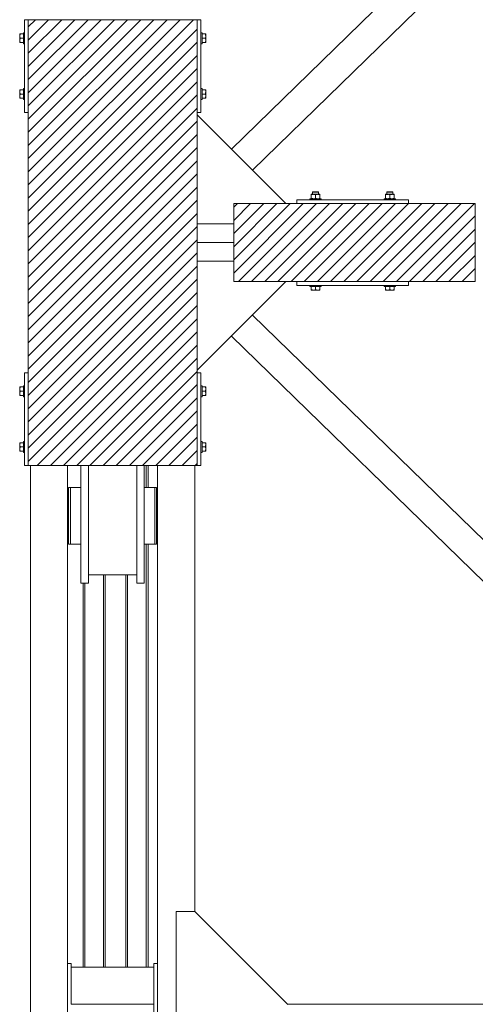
# Model space of a CAD drawing. Header units: millimetres. Extents: x 53056 to 116131, y -669674 to -625124.
# Tile 73 of 168: x 57540 to 58766, y -647171 to -644521. Entities that reach past the tile are written whole.
import ezdxf

# ---------------------------------------------------------------- set-up
doc = ezdxf.new("R2010")
doc.units = ezdxf.units.MM
doc.header["$MEASUREMENT"] = 0
doc.linetypes.add('DGN Style 1', pattern=[536.199087, 0.892178, -535.306909])
for name, color, linetype, lineweight in [('Side Cradle Blocks', 7, 'Continuous', 0), ('Side Cradle Stbd', 7, 'Continuous', 0), ('Side Slip Rails', 7, 'Continuous', 0)]:
    doc.layers.add(name, color=color, linetype=linetype, lineweight=lineweight)

# ---------------------------------------------------------------- blocks, each defined once
blk = doc.blocks.new('*U55')
at = {"linetype": 'Continuous', "lineweight": 0}
h = blk.add_hatch(dxfattribs=at)
h.set_pattern_fill('HATCH', color=30, style=0, pattern_type=2)
h.set_pattern_definition([(45, (-26855.726, 2515.64), (-17.71896, 17.71896), [])])
h.paths.add_polyline_path([(-26576.3, 1935.1), (-26576.3, 2228.5), (-26576.3, 2278.8), (-26576.3, 2329.1), (-26576.3, 2622.5), (-26576.3, 2628.8), (-26576.3, 2878.8), (-26582.9, 2878.8), (-26682.9, 2878.8), (-26708.8, 2878.8), (-26713.4, 2878.8), (-26719.4, 2878.8), (-26739.4, 2878.8), (-26869.4, 2878.8), (-26889.4, 2878.8), (-26925.3, 2878.8), (-27025.3, 2878.8), (-27031.3, 2878.8), (-27031.3, 2628.8), (-27031.3, 1928.8), (-27031.3, 1678.8), (-27025.3, 1678.8), (-26925.3, 1678.8), (-26889.4, 1678.8), (-26869.4, 1678.8), (-26739.4, 1678.8), (-26719.4, 1678.8), (-26713.4, 1678.8), (-26708.8, 1678.8), (-26682.9, 1678.8), (-26582.9, 1678.8), (-26576.3, 1678.8), (-26576.3, 1928.8)])
h = blk.add_hatch(dxfattribs=at)
h.set_pattern_fill('HATCH', color=30, style=0, pattern_type=2)
h.set_pattern_definition([(45, (-26212.798, 2263.445), (-17.719, 17.719), [])])
h.paths.add_polyline_path([(-26307.8, 2383.8), (-26337.6, 2383.8), (-26477.8, 2383.8), (-26477.8, 2329.1), (-26477.8, 2278.8), (-26477.8, 2228.5), (-26477.8, 2173.8), (-26337.6, 2173.8), (-26307.8, 2173.8), (-26007.8, 2173.8), (-25827.8, 2173.8), (-25827.8, 2178.8), (-25827.8, 2278.8), (-25827.8, 2378.8), (-25827.8, 2383.8), (-26007.8, 2383.8)])
at = {"color": 30, "linetype": 'Continuous', "lineweight": 0, "flags": 128}
for points in [[(-26576.3, 1935.1), (-26576.3, 2228.5), (-26576.3, 2278.8), (-26576.3, 2329.1), (-26576.3, 2622.5), (-26576.3, 2628.8), (-26576.3, 2878.8), (-26582.9, 2878.8), (-26682.9, 2878.8), (-26708.8, 2878.8), (-26713.4, 2878.8), (-26719.4, 2878.8), (-26739.4, 2878.8), (-26869.4, 2878.8), (-26889.4, 2878.8), (-26925.3, 2878.8), (-27025.3, 2878.8), (-27031.3, 2878.8), (-27031.3, 2628.8), (-27031.3, 1928.8), (-27031.3, 1678.8), (-27025.3, 1678.8), (-26925.3, 1678.8), (-26889.4, 1678.8), (-26869.4, 1678.8), (-26739.4, 1678.8), (-26719.4, 1678.8), (-26713.4, 1678.8), (-26708.8, 1678.8), (-26682.9, 1678.8), (-26582.9, 1678.8), (-26576.3, 1678.8), (-26576.3, 1928.8), (-26576.3, 1935.1)], [(-26307.8, 2383.8), (-26337.6, 2383.8), (-26477.8, 2383.8), (-26477.8, 2329.1), (-26477.8, 2278.8), (-26477.8, 2228.5), (-26477.8, 2173.8), (-26337.6, 2173.8), (-26307.8, 2173.8), (-26007.8, 2173.8), (-25827.8, 2173.8), (-25827.8, 2178.8), (-25827.8, 2278.8), (-25827.8, 2378.8), (-25827.8, 2383.8), (-26007.8, 2383.8), (-26307.8, 2383.8)]]:
    blk.add_lwpolyline(points, close=True, dxfattribs=at)
at = {"layer": 'Side Cradle Blocks', "color": 7, "linetype": 'Continuous', "lineweight": 0}
for p, q in [((-27031.3, 2878.8), (-27041.3, 2878.8)), ((-27041.3, 2878.8), (-27041.3, 2628.8)), ((-27031.3, 2878.8), (-26576.3, 2878.8)), ((-27031.3, 1678.8), (-27031.3, 2878.8)), ((-26576.3, 2878.8), (-26566.3, 2878.8)), ((-26576.3, 2878.8), (-26576.3, 1678.8)), ((-26566.3, 2878.8), (-26566.3, 2628.8)), ((-27054.3, 2839.8), (-27054.3, 2839.7)), ((-27054.3, 2839.7), (-27054.3, 2839.5)), ((-27054.3, 2834.6), (-27054.3, 2837.7)), ((-27054.3, 2837.5), (-27054.3, 2837.7)), ((-27053.5, 2840.4), (-27052.5, 2840.4)), ((-27053.5, 2838.3), (-27052.5, 2840.4)), ((-27052.5, 2840.4), (-27044.3, 2840.4)), ((-26555.1, 2840.4), (-26563.3, 2840.4)), ((-26554.1, 2840.4), (-26555.1, 2840.4)), ((-26554.1, 2838.3), (-26555.1, 2840.4)), ((-26553.3, 2839.8), (-26553.3, 2839.7)), ((-26553.3, 2839.5), (-26553.3, 2839.7)), ((-26553.3, 2834.6), (-26553.3, 2837.7)), ((-26553.3, 2837.7), (-26553.3, 2837.5)), ((-27054.3, 2834.6), (-27054.3, 2831.9)), ((-27054.3, 2823), (-27054.3, 2826.8)), ((-27054.3, 2825.7), (-27054.3, 2823)), ((-27054.3, 2817.2), (-27054.3, 2817.9)), ((-27054.3, 2817.8), (-27054.3, 2817.9)), ((-27054.1, 2817.2), (-27054.3, 2817.2)), ((-27052.5, 2828.8), (-27053.6, 2831)), ((-27052.5, 2817.2), (-27053.6, 2819.4)), ((-27053.5, 2826.7), (-27052.5, 2828.8)), ((-27052.5, 2828.8), (-27044.3, 2828.8)), ((-27044.3, 2817.2), (-27052.5, 2817.2)), ((-27044.3, 2823.1), (-27044.3, 2828.8)), ((-26563.3, 2823.1), (-26563.3, 2828.8)), ((-26555.1, 2828.8), (-26563.3, 2828.8)), ((-26563.3, 2817.2), (-26555.1, 2817.2)), ((-26555.1, 2828.8), (-26554.1, 2831)), ((-26554.1, 2826.7), (-26555.1, 2828.8)), ((-26555.1, 2817.2), (-26554.1, 2819.4)), ((-26553.6, 2817.2), (-26553.3, 2817.2)), ((-26553.3, 2831.9), (-26553.3, 2834.6)), ((-26553.3, 2823), (-26553.3, 2826.8)), ((-26553.3, 2823), (-26553.3, 2825.7)), ((-26553.3, 2817.2), (-26553.3, 2817.9)), ((-26553.3, 2817.9), (-26553.3, 2817.8)), ((-27054.3, 2690.4), (-27054.3, 2689.7)), ((-27054.1, 2690.4), (-27054.3, 2690.4)), ((-27054.3, 2689.7), (-27054.3, 2689.8)), ((-27054.3, 2684.6), (-27054.3, 2680.9)), ((-27054.3, 2684.6), (-27054.3, 2681.9)), ((-27052.5, 2690.4), (-27053.6, 2688.2)), ((-27052.5, 2678.8), (-27053.6, 2676.7)), ((-27053.5, 2681), (-27052.5, 2678.8)), ((-27044.3, 2690.4), (-27052.5, 2690.4)), ((-27052.5, 2678.8), (-27044.3, 2678.8)), ((-27044.3, 2684.6), (-27044.3, 2678.8)), ((-26563.3, 2690.4), (-26555.1, 2690.4)), ((-26563.3, 2684.6), (-26563.3, 2678.8)), ((-26555.1, 2678.8), (-26563.3, 2678.8)), ((-26555.1, 2690.4), (-26554.1, 2688.2)), ((-26554.1, 2681), (-26555.1, 2678.8)), ((-26555.1, 2678.8), (-26554.1, 2676.7)), ((-26553.6, 2690.4), (-26553.3, 2690.4)), ((-26553.3, 2690.4), (-26553.3, 2689.7)), ((-26553.3, 2689.8), (-26553.3, 2689.7)), ((-26553.3, 2684.6), (-26553.3, 2680.9)), ((-26553.3, 2681.9), (-26553.3, 2684.6)), ((-27054.3, 2675.7), (-27054.3, 2673)), ((-27054.3, 2673), (-27054.3, 2670)), ((-27054.3, 2670), (-27054.3, 2670.1)), ((-27054.3, 2668.1), (-27054.3, 2667.9)), ((-27054.3, 2667.8), (-27054.3, 2667.9)), ((-27053.5, 2669.4), (-27052.5, 2667.2)), ((-27053.5, 2667.2), (-27052.5, 2667.2)), ((-27052.5, 2667.2), (-27044.3, 2667.2)), ((-26555.1, 2667.2), (-26563.3, 2667.2)), ((-26554.1, 2669.4), (-26555.1, 2667.2)), ((-26554.1, 2667.2), (-26555.1, 2667.2)), ((-26553.3, 2673), (-26553.3, 2675.7)), ((-26553.3, 2673), (-26553.3, 2670)), ((-26553.3, 2670.1), (-26553.3, 2670)), ((-26553.3, 2667.9), (-26553.3, 2668.1)), ((-26553.3, 2667.8), (-26553.3, 2667.9)), ((-27041.3, 2628.8), (-27031.3, 2628.8)), ((-26566.3, 2628.8), (-26576.3, 2628.8)), ((-26252.8, 2415.8), (-26255.1, 2415.8)), ((-26252.1, 2414.8), (-26254.7, 2414.8)), ((-26063.4, 2414.8), (-26060.8, 2414.8)), ((-26062.7, 2415.8), (-26060.4, 2415.8)), ((-26307.8, 2383.8), (-26307.8, 2393.8)), ((-26307.8, 2393.8), (-26007.8, 2393.8)), ((-26269.3, 2408.8), (-26269.3, 2408.6)), ((-26269.3, 2407), (-26267.2, 2408)), ((-26269.3, 2407), (-26269.3, 2398.6)), ((-26269.3, 2397.6), (-26269.3, 2398.6)), ((-26268.6, 2408.8), (-26268.8, 2408.8)), ((-26268.7, 2396.8), (-26268.8, 2396.8)), ((-26263.5, 2408.8), (-26266.6, 2408.8)), ((-26265.8, 2408.8), (-26265.8, 2408.8)), ((-26265.8, 2396.8), (-26265.8, 2396.8)), ((-26265.5, 2397), (-26263.5, 2396.8)), ((-26263.5, 2408.8), (-26259.8, 2408.8)), ((-26260.1, 2408.1), (-26262.1, 2408.6)), ((-26259.9, 2397.6), (-26257.8, 2398.6)), ((-26257.8, 2407), (-26255.6, 2408)), ((-26257.8, 2398.6), (-26257.8, 2407)), ((-26253.9, 2397), (-26252, 2396.8)), ((-26252, 2408.8), (-26248.9, 2408.8)), ((-26248.5, 2408.1), (-26250.5, 2408.6)), ((-26249.7, 2408.8), (-26249.8, 2408.8)), ((-26249.8, 2396.8), (-26249.7, 2396.8)), ((-26248.3, 2397.6), (-26246.2, 2398.6)), ((-26246.8, 2408.8), (-26246.9, 2408.8)), ((-26246.8, 2396.8), (-26246.9, 2396.8)), ((-26246.2, 2408), (-26246.2, 2408)), ((-26246.2, 2408), (-26246.2, 2407)), ((-26246.2, 2398.6), (-26246.2, 2407)), ((-26246.2, 2397.1), (-26246.2, 2396.8)), ((-26069.3, 2408), (-26069.3, 2408)), ((-26069.3, 2407), (-26069.3, 2408)), ((-26069.3, 2398.6), (-26069.3, 2407)), ((-26067.2, 2397.6), (-26069.3, 2398.6)), ((-26069.3, 2397.1), (-26069.3, 2396.8)), ((-26068.8, 2408.8), (-26068.6, 2408.8)), ((-26068.8, 2396.8), (-26068.7, 2396.8)), ((-26067, 2408.1), (-26065, 2408.6)), ((-26063.5, 2408.8), (-26066.6, 2408.8)), ((-26065.8, 2408.8), (-26065.8, 2408.8)), ((-26065.8, 2396.8), (-26065.8, 2396.8)), ((-26061.6, 2397), (-26063.5, 2396.8)), ((-26057.8, 2407), (-26059.9, 2408)), ((-26057.8, 2398.6), (-26057.8, 2407)), ((-26055.6, 2397.6), (-26057.8, 2398.6)), ((-26052, 2408.8), (-26055.7, 2408.8)), ((-26055.5, 2408.1), (-26053.4, 2408.6)), ((-26052, 2408.8), (-26048.9, 2408.8)), ((-26050, 2397), (-26052, 2396.8)), ((-26049.8, 2408.8), (-26049.7, 2408.8)), ((-26049.8, 2396.8), (-26049.7, 2396.8)), ((-26046.2, 2407), (-26048.3, 2408)), ((-26046.8, 2408.8), (-26046.9, 2408.8)), ((-26046.8, 2396.8), (-26046.9, 2396.8)), ((-26046.2, 2408.8), (-26046.2, 2408.6)), ((-26046.2, 2407), (-26046.2, 2398.6)), ((-26046.2, 2397.6), (-26046.2, 2398.6)), ((-26007.8, 2393.8), (-26007.8, 2383.8)), ((-26477.8, 2173.8), (-26477.8, 2383.8)), ((-26477.8, 2383.8), (-25827.8, 2383.8)), ((-25827.8, 2383.8), (-25827.8, 2173.8)), ((-25827.8, 2173.8), (-26477.8, 2173.8)), ((-26307.8, 2173.8), (-26307.8, 2163.8)), ((-26007.8, 2163.8), (-26007.8, 2173.8)), ((-26307.8, 2163.8), (-26007.8, 2163.8)), ((-26269.3, 2152.6), (-26269.3, 2160.8)), ((-26269.3, 2151.6), (-26269.3, 2152.6)), ((-26267.2, 2151.6), (-26269.3, 2152.6)), ((-26268.8, 2150.8), (-26268.6, 2150.8)), ((-26268.6, 2150.8), (-26268.4, 2150.8)), ((-26263.5, 2150.8), (-26266.6, 2150.8)), ((-26266.5, 2150.8), (-26266.6, 2150.8)), ((-26263.5, 2150.8), (-26260.8, 2150.8)), ((-26257.8, 2152.6), (-26259.9, 2151.6)), ((-26252, 2160.8), (-26257.8, 2160.8)), ((-26257.8, 2152.6), (-26257.8, 2160.8)), ((-26255.6, 2151.6), (-26257.8, 2152.6)), ((-26252, 2150.8), (-26255.7, 2150.8)), ((-26254.7, 2150.8), (-26252, 2150.8)), ((-26246.2, 2152.6), (-26248.3, 2151.6)), ((-26246.2, 2150.8), (-26246.9, 2150.8)), ((-26246.8, 2150.8), (-26246.9, 2150.8)), ((-26246.2, 2160.8), (-26246.2, 2152.6)), ((-26246.2, 2151.1), (-26246.2, 2150.8)), ((-26069.3, 2160.8), (-26069.3, 2152.6)), ((-26069.3, 2152.6), (-26067.2, 2151.6)), ((-26069.3, 2151.1), (-26069.3, 2150.8)), ((-26069.3, 2150.8), (-26068.6, 2150.8)), ((-26068.6, 2150.8), (-26068.8, 2150.8)), ((-26063.5, 2160.8), (-26057.8, 2160.8)), ((-26063.5, 2150.8), (-26059.8, 2150.8)), ((-26063.5, 2150.8), (-26060.8, 2150.8)), ((-26059.9, 2151.6), (-26057.8, 2152.6)), ((-26057.8, 2152.6), (-26057.8, 2160.8)), ((-26057.8, 2152.6), (-26055.6, 2151.6)), ((-26054.7, 2150.8), (-26052, 2150.8)), ((-26052, 2150.8), (-26048.9, 2150.8)), ((-26048.9, 2150.8), (-26049, 2150.8)), ((-26048.3, 2151.6), (-26046.2, 2152.6)), ((-26047.1, 2150.8), (-26046.9, 2150.8)), ((-26046.8, 2150.8), (-26046.9, 2150.8)), ((-26046.2, 2152.6), (-26046.2, 2160.8)), ((-26046.2, 2151.6), (-26046.2, 2152.6)), ((-27041.3, 1678.8), (-27041.3, 1928.8)), ((-27041.3, 1928.8), (-27031.3, 1928.8)), ((-26566.3, 1928.8), (-26576.3, 1928.8)), ((-26566.3, 1678.8), (-26566.3, 1928.8)), ((-27054.3, 1889.8), (-27054.3, 1889.7)), ((-27054.3, 1889.7), (-27054.3, 1889.5)), ((-27054.3, 1884.6), (-27054.3, 1887.7)), ((-27054.3, 1887.5), (-27054.3, 1887.7)), ((-27054.3, 1884.6), (-27054.3, 1881.9)), ((-27053.5, 1890.4), (-27052.5, 1890.4)), ((-27053.5, 1888.3), (-27052.5, 1890.4)), ((-27052.5, 1890.4), (-27044.3, 1890.4)), ((-26555.1, 1890.4), (-26563.3, 1890.4)), ((-26554.1, 1890.4), (-26555.1, 1890.4)), ((-26554.1, 1888.3), (-26555.1, 1890.4)), ((-26553.3, 1889.8), (-26553.3, 1889.7)), ((-26553.3, 1889.5), (-26553.3, 1889.7)), ((-26553.3, 1884.6), (-26553.3, 1887.7)), ((-26553.3, 1887.7), (-26553.3, 1887.5)), ((-26553.3, 1881.9), (-26553.3, 1884.6)), ((-27054.3, 1873), (-27054.3, 1876.8)), ((-27054.3, 1875.7), (-27054.3, 1873)), ((-27054.3, 1867.2), (-27054.3, 1867.9)), ((-27054.3, 1867.8), (-27054.3, 1867.9)), ((-27054.1, 1867.2), (-27054.3, 1867.2)), ((-27052.5, 1878.8), (-27053.6, 1881)), ((-27052.5, 1867.2), (-27053.6, 1869.4)), ((-27053.5, 1876.7), (-27052.5, 1878.8)), ((-27052.5, 1878.8), (-27044.3, 1878.8)), ((-27044.3, 1867.2), (-27052.5, 1867.2)), ((-27044.3, 1873.1), (-27044.3, 1878.8)), ((-26563.3, 1873.1), (-26563.3, 1878.8)), ((-26555.1, 1878.8), (-26563.3, 1878.8)), ((-26563.3, 1867.2), (-26555.1, 1867.2)), ((-26555.1, 1878.8), (-26554.1, 1881)), ((-26554.1, 1876.7), (-26555.1, 1878.8)), ((-26555.1, 1867.2), (-26554.1, 1869.4)), ((-26553.6, 1867.2), (-26553.3, 1867.2)), ((-26553.3, 1873), (-26553.3, 1876.8)), ((-26553.3, 1873), (-26553.3, 1875.7)), ((-26553.3, 1867.2), (-26553.3, 1867.9)), ((-26553.3, 1867.9), (-26553.3, 1867.8)), ((-27054.3, 1740.4), (-27054.3, 1739.7)), ((-27054.1, 1740.4), (-27054.3, 1740.4)), ((-27054.3, 1739.7), (-27054.3, 1739.8)), ((-27054.3, 1734.6), (-27054.3, 1730.9)), ((-27054.3, 1734.6), (-27054.3, 1731.9)), ((-27054.3, 1725.7), (-27054.3, 1723)), ((-27054.3, 1723), (-27054.3, 1720)), ((-27052.5, 1740.4), (-27053.6, 1738.2)), ((-27052.5, 1728.8), (-27053.6, 1726.7)), ((-27053.5, 1731), (-27052.5, 1728.8)), ((-27044.3, 1740.4), (-27052.5, 1740.4)), ((-27052.5, 1728.8), (-27044.3, 1728.8)), ((-27044.3, 1734.6), (-27044.3, 1728.8)), ((-26563.3, 1740.4), (-26555.1, 1740.4)), ((-26563.3, 1734.6), (-26563.3, 1728.8)), ((-26555.1, 1728.8), (-26563.3, 1728.8)), ((-26555.1, 1740.4), (-26554.1, 1738.2)), ((-26554.1, 1731), (-26555.1, 1728.8)), ((-26555.1, 1728.8), (-26554.1, 1726.7)), ((-26553.6, 1740.4), (-26553.3, 1740.4)), ((-26553.3, 1740.4), (-26553.3, 1739.7)), ((-26553.3, 1739.8), (-26553.3, 1739.7)), ((-26553.3, 1734.6), (-26553.3, 1730.9)), ((-26553.3, 1731.9), (-26553.3, 1734.6)), ((-26553.3, 1723), (-26553.3, 1725.7)), ((-26553.3, 1723), (-26553.3, 1720)), ((-27054.3, 1720), (-27054.3, 1720.1)), ((-27054.3, 1718.1), (-27054.3, 1717.9)), ((-27054.3, 1717.8), (-27054.3, 1717.9)), ((-27053.5, 1719.4), (-27052.5, 1717.2)), ((-27053.5, 1717.2), (-27052.5, 1717.2)), ((-27052.5, 1717.2), (-27044.3, 1717.2)), ((-26555.1, 1717.2), (-26563.3, 1717.2)), ((-26554.1, 1719.4), (-26555.1, 1717.2)), ((-26554.1, 1717.2), (-26555.1, 1717.2)), ((-26553.3, 1720.1), (-26553.3, 1720)), ((-26553.3, 1717.9), (-26553.3, 1718.1)), ((-26553.3, 1717.8), (-26553.3, 1717.9)), ((-27031.3, 1678.8), (-27041.3, 1678.8)), ((-26576.3, 1678.8), (-27031.3, 1678.8)), ((-26576.3, 1678.8), (-26566.3, 1678.8))]:
    blk.add_line(p, q, dxfattribs=at)
at = {"layer": 'Side Cradle Blocks', "color": 7, "linetype": 'Continuous', "lineweight": 0, "flags": 128}
for points in [[(-27053.5, 2840.4), (-27053.6, 2840.4), (-27054.2, 2840.4), (-27054.3, 2840.4), (-27054.3, 2839.7), (-27054.3, 2837.7)], [(-27053.5, 2838.3), (-27053.8, 2837.6), (-27054.1, 2836.6), (-27054.3, 2834.6), (-27054.3, 2833.9), (-27054.2, 2833.1), (-27053.6, 2831.1), (-27053.6, 2831)], [(-27044.3, 2828.8), (-27044.3, 2834.6), (-27044.3, 2839.4), (-27044.3, 2842.7), (-27044.3, 2843.8), (-27041.3, 2843.8)], [(-26566.3, 2843.8), (-26563.3, 2843.8), (-26563.3, 2842.7), (-26563.3, 2839.4), (-26563.3, 2834.6), (-26563.3, 2828.8)], [(-26553.3, 2837.7), (-26553.3, 2839.7), (-26553.3, 2840.4), (-26553.5, 2840.4), (-26554.1, 2840.4), (-26554.1, 2840.4)], [(-26554.1, 2831), (-26554, 2831.1), (-26553.5, 2833.1), (-26553.4, 2833.9), (-26553.3, 2834.6), (-26553.5, 2836.6), (-26553.8, 2837.6), (-26554.1, 2838.3)], [(-27054.3, 2834.6), (-27054.3, 2830.9), (-27054.3, 2826.8)], [(-27053.5, 2826.7), (-27053.8, 2826), (-27054.1, 2825), (-27054.3, 2823), (-27054.3, 2822.3), (-27054.2, 2821.5), (-27053.6, 2819.5), (-27053.6, 2819.4)], [(-27054.3, 2823), (-27054.3, 2823), (-27054.3, 2820), (-27054.3, 2817.9)], [(-27054.1, 2817.2), (-27053.6, 2817.2), (-27053.5, 2817.2), (-27052.5, 2817.2)], [(-27041.3, 2813.8), (-27044.3, 2813.8), (-27044.3, 2815), (-27044.3, 2818.2), (-27044.3, 2823.1)], [(-26563.3, 2823.1), (-26563.3, 2818.2), (-26563.3, 2815), (-26563.3, 2813.8), (-26566.3, 2813.8)], [(-26555.1, 2817.2), (-26554.1, 2817.2), (-26554.1, 2817.2), (-26553.6, 2817.2)], [(-26554.1, 2819.4), (-26554, 2819.5), (-26553.5, 2821.5), (-26553.4, 2822.3), (-26553.3, 2823), (-26553.5, 2825), (-26553.8, 2826), (-26554.1, 2826.7)], [(-26553.3, 2826.8), (-26553.3, 2830.9), (-26553.3, 2834.6)], [(-26553.3, 2817.9), (-26553.3, 2820), (-26553.3, 2823), (-26553.3, 2823)], [(-27054.3, 2689.7), (-27054.3, 2687.7), (-27054.3, 2684.6), (-27054.3, 2684.6)], [(-27053.6, 2688.2), (-27053.6, 2688.1), (-27054.2, 2686.1), (-27054.3, 2685.3), (-27054.3, 2684.6), (-27054.1, 2682.6), (-27053.8, 2681.6), (-27053.5, 2681)], [(-27054.3, 2680.9), (-27054.3, 2676.8), (-27054.3, 2673)], [(-27053.6, 2676.7), (-27053.6, 2676.5), (-27054.2, 2674.5), (-27054.3, 2673.8), (-27054.3, 2673), (-27054.1, 2671.1), (-27053.8, 2670), (-27053.5, 2669.4)], [(-27052.5, 2690.4), (-27053.5, 2690.4), (-27053.6, 2690.4), (-27054.1, 2690.4)], [(-27044.3, 2684.6), (-27044.3, 2689.4), (-27044.3, 2692.7), (-27044.3, 2693.8), (-27041.3, 2693.8)], [(-27041.3, 2663.8), (-27044.3, 2663.8), (-27044.3, 2665), (-27044.3, 2668.2), (-27044.3, 2673.1), (-27044.3, 2678.8)], [(-26566.3, 2693.8), (-26563.3, 2693.8), (-26563.3, 2692.7), (-26563.3, 2689.4), (-26563.3, 2684.6)], [(-26563.3, 2678.8), (-26563.3, 2673.1), (-26563.3, 2668.2), (-26563.3, 2665), (-26563.3, 2663.8), (-26566.3, 2663.8)], [(-26553.6, 2690.4), (-26554.1, 2690.4), (-26554.1, 2690.4), (-26555.1, 2690.4)], [(-26554.1, 2681), (-26553.8, 2681.6), (-26553.5, 2682.6), (-26553.3, 2684.6), (-26553.4, 2685.3), (-26553.5, 2686.1), (-26554, 2688.1), (-26554.1, 2688.2)], [(-26554.1, 2669.4), (-26553.8, 2670), (-26553.5, 2671.1), (-26553.3, 2673), (-26553.4, 2673.8), (-26553.5, 2674.5), (-26554, 2676.5), (-26554.1, 2676.7)], [(-26553.3, 2684.6), (-26553.3, 2684.6), (-26553.3, 2687.7), (-26553.3, 2689.7)], [(-26553.3, 2673), (-26553.3, 2676.8), (-26553.3, 2680.9)], [(-27054.3, 2670), (-27054.3, 2667.9), (-27054.3, 2667.2), (-27054.2, 2667.2), (-27053.6, 2667.2), (-27053.5, 2667.2)], [(-26554.1, 2667.2), (-26554.1, 2667.2), (-26553.5, 2667.2), (-26553.3, 2667.2), (-26553.3, 2667.9), (-26553.3, 2670)], [(-26265.8, 2408.8), (-26265.8, 2414.8), (-26264.8, 2415.8), (-26264.2, 2415.8), (-26262.7, 2415.8), (-26260.4, 2415.8), (-26257.8, 2415.8), (-26255.1, 2415.8)], [(-26265.8, 2414.8), (-26265.1, 2414.8), (-26263.4, 2414.8), (-26260.8, 2414.8), (-26257.8, 2414.8), (-26254.7, 2414.8)], [(-26252.8, 2415.8), (-26251.3, 2415.8), (-26250.8, 2415.8), (-26249.8, 2414.8), (-26249.8, 2408.8)], [(-26252.1, 2414.8), (-26250.4, 2414.8), (-26249.8, 2414.8)], [(-26065.8, 2408.8), (-26065.8, 2414.8), (-26064.8, 2415.8), (-26064.2, 2415.8), (-26062.7, 2415.8)], [(-26065.8, 2414.8), (-26065.1, 2414.8), (-26063.4, 2414.8)], [(-26060.8, 2414.8), (-26057.8, 2414.8), (-26054.7, 2414.8), (-26052.1, 2414.8), (-26050.4, 2414.8), (-26049.8, 2414.8)], [(-26060.4, 2415.8), (-26057.8, 2415.8), (-26055.1, 2415.8), (-26052.8, 2415.8), (-26051.3, 2415.8), (-26050.8, 2415.8), (-26049.8, 2414.8), (-26049.8, 2408.8)], [(-26272.8, 2393.8), (-26272.8, 2396.8), (-26271.6, 2396.8), (-26268.4, 2396.8), (-26263.5, 2396.8), (-26257.8, 2396.8), (-26252, 2396.8), (-26247.1, 2396.8), (-26243.9, 2396.8), (-26242.8, 2396.8), (-26242.8, 2393.8)], [(-26269.3, 2408.8), (-26268.6, 2408.8), (-26266.6, 2408.8)], [(-26269.3, 2407), (-26269.3, 2408), (-26269.3, 2408), (-26269.3, 2408.6)], [(-26265.5, 2397), (-26266.5, 2397.3), (-26267.2, 2397.6), (-26269.3, 2398.6)], [(-26269.3, 2397.6), (-26269.3, 2397.6), (-26269.3, 2397), (-26269.3, 2396.8)], [(-26267.2, 2408), (-26266.5, 2408.3), (-26265.5, 2408.6), (-26263.5, 2408.8), (-26262.8, 2408.7), (-26262.1, 2408.6)], [(-26259.9, 2397.6), (-26260.1, 2397.5), (-26262.1, 2396.9), (-26262.8, 2396.8), (-26263.5, 2396.8)], [(-26260.1, 2408.1), (-26259.9, 2408), (-26257.8, 2407)], [(-26252, 2408.8), (-26255.7, 2408.8), (-26259.8, 2408.8)], [(-26253.9, 2397), (-26255, 2397.3), (-26255.6, 2397.6), (-26257.8, 2398.6)], [(-26255.6, 2408), (-26255, 2408.3), (-26253.9, 2408.6), (-26252, 2408.8), (-26251.2, 2408.7), (-26250.5, 2408.6)], [(-26248.3, 2397.6), (-26248.5, 2397.5), (-26250.5, 2396.9), (-26251.2, 2396.8), (-26252, 2396.8)], [(-26248.9, 2408.8), (-26246.9, 2408.8), (-26246.2, 2408.8), (-26246.2, 2408.5), (-26246.2, 2408)], [(-26248.5, 2408.1), (-26248.3, 2408), (-26246.2, 2407)], [(-26246.2, 2397.1), (-26246.2, 2397.6), (-26246.2, 2397.6), (-26246.2, 2398.6)], [(-26072.8, 2393.8), (-26072.8, 2396.8), (-26071.6, 2396.8), (-26068.4, 2396.8), (-26063.5, 2396.8), (-26057.8, 2396.8), (-26052, 2396.8), (-26047.1, 2396.8), (-26043.9, 2396.8), (-26042.8, 2396.8), (-26042.8, 2393.8)], [(-26069.3, 2408), (-26069.3, 2408.5), (-26069.3, 2408.8), (-26068.6, 2408.8), (-26066.6, 2408.8)], [(-26069.3, 2407), (-26067.2, 2408), (-26067, 2408.1)], [(-26069.3, 2398.6), (-26069.3, 2397.6), (-26069.3, 2397.6), (-26069.3, 2397.1)], [(-26063.5, 2396.8), (-26064.3, 2396.8), (-26065, 2396.9), (-26067, 2397.5), (-26067.2, 2397.6)], [(-26065, 2408.6), (-26064.3, 2408.7), (-26063.5, 2408.8), (-26061.6, 2408.6), (-26060.5, 2408.3), (-26059.9, 2408)], [(-26055.7, 2408.8), (-26059.8, 2408.8), (-26063.5, 2408.8)], [(-26057.8, 2398.6), (-26059.9, 2397.6), (-26060.5, 2397.3), (-26061.6, 2397)], [(-26057.8, 2407), (-26055.6, 2408), (-26055.5, 2408.1)], [(-26052, 2396.8), (-26052.7, 2396.8), (-26053.4, 2396.9), (-26055.5, 2397.5), (-26055.6, 2397.6)], [(-26053.4, 2408.6), (-26052.7, 2408.7), (-26052, 2408.8), (-26050, 2408.6), (-26049, 2408.3), (-26048.3, 2408)], [(-26046.2, 2398.6), (-26048.3, 2397.6), (-26049, 2397.3), (-26050, 2397)], [(-26048.9, 2408.8), (-26046.9, 2408.8), (-26046.2, 2408.8)], [(-26046.2, 2408.6), (-26046.2, 2408), (-26046.2, 2408), (-26046.2, 2407)], [(-26046.2, 2396.8), (-26046.2, 2397), (-26046.2, 2397.6), (-26046.2, 2397.6)], [(-26257.8, 2160.8), (-26263.5, 2160.8), (-26268.4, 2160.8), (-26271.6, 2160.8), (-26272.8, 2160.8), (-26272.8, 2163.8)], [(-26269.3, 2151.6), (-26269.3, 2151.6), (-26269.3, 2151), (-26269.3, 2150.8), (-26268.6, 2150.8), (-26266.6, 2150.8)], [(-26267.2, 2151.6), (-26266.5, 2151.3), (-26265.5, 2151), (-26263.5, 2150.8), (-26262.8, 2150.8), (-26262.1, 2150.9), (-26260.1, 2151.5), (-26259.9, 2151.6)], [(-26263.5, 2150.8), (-26259.8, 2150.8), (-26255.7, 2150.8)], [(-26255.6, 2151.6), (-26255, 2151.3), (-26253.9, 2151), (-26252, 2150.8), (-26251.2, 2150.8), (-26250.5, 2150.9), (-26248.5, 2151.5), (-26248.3, 2151.6)], [(-26242.8, 2163.8), (-26242.8, 2160.8), (-26243.9, 2160.8), (-26247.1, 2160.8), (-26252, 2160.8)], [(-26252, 2150.8), (-26252, 2150.8), (-26248.9, 2150.8), (-26246.9, 2150.8)], [(-26246.2, 2151.1), (-26246.2, 2151.6), (-26246.2, 2151.6), (-26246.2, 2152.6)], [(-26063.5, 2160.8), (-26068.4, 2160.8), (-26071.6, 2160.8), (-26072.8, 2160.8), (-26072.8, 2163.8)], [(-26069.3, 2152.6), (-26069.3, 2151.6), (-26069.3, 2151.6), (-26069.3, 2151.1)], [(-26068.6, 2150.8), (-26066.6, 2150.8), (-26063.5, 2150.8), (-26063.5, 2150.8)], [(-26067.2, 2151.6), (-26067, 2151.5), (-26065, 2150.9), (-26064.3, 2150.8), (-26063.5, 2150.8), (-26061.6, 2151), (-26060.5, 2151.3), (-26059.9, 2151.6)], [(-26059.8, 2150.8), (-26055.7, 2150.8), (-26052, 2150.8)], [(-26042.8, 2163.8), (-26042.8, 2160.8), (-26043.9, 2160.8), (-26047.1, 2160.8), (-26052, 2160.8), (-26057.8, 2160.8)], [(-26055.6, 2151.6), (-26055.5, 2151.5), (-26053.4, 2150.9), (-26052.7, 2150.8), (-26052, 2150.8), (-26050, 2151), (-26049, 2151.3), (-26048.3, 2151.6)], [(-26048.9, 2150.8), (-26046.9, 2150.8), (-26046.2, 2150.8), (-26046.2, 2151), (-26046.2, 2151.6), (-26046.2, 2151.6)], [(-27053.5, 1890.4), (-27053.6, 1890.4), (-27054.2, 1890.4), (-27054.3, 1890.4), (-27054.3, 1889.7), (-27054.3, 1887.7)], [(-27053.5, 1888.3), (-27053.8, 1887.6), (-27054.1, 1886.6), (-27054.3, 1884.6), (-27054.3, 1883.9), (-27054.2, 1883.1), (-27053.6, 1881.1), (-27053.6, 1881)], [(-27054.3, 1884.6), (-27054.3, 1880.9), (-27054.3, 1876.8)], [(-27044.3, 1878.8), (-27044.3, 1884.6), (-27044.3, 1889.4), (-27044.3, 1892.7), (-27044.3, 1893.8), (-27041.3, 1893.8)], [(-26566.3, 1893.8), (-26563.3, 1893.8), (-26563.3, 1892.7), (-26563.3, 1889.4), (-26563.3, 1884.6), (-26563.3, 1878.8)], [(-26553.3, 1887.7), (-26553.3, 1889.7), (-26553.3, 1890.4), (-26553.5, 1890.4), (-26554.1, 1890.4), (-26554.1, 1890.4)], [(-26554.1, 1881), (-26554, 1881.1), (-26553.5, 1883.1), (-26553.4, 1883.9), (-26553.3, 1884.6), (-26553.5, 1886.6), (-26553.8, 1887.6), (-26554.1, 1888.3)], [(-26553.3, 1876.8), (-26553.3, 1880.9), (-26553.3, 1884.6)], [(-27053.5, 1876.7), (-27053.8, 1876), (-27054.1, 1875), (-27054.3, 1873), (-27054.3, 1872.3), (-27054.2, 1871.5), (-27053.6, 1869.5), (-27053.6, 1869.4)], [(-27054.3, 1873), (-27054.3, 1873), (-27054.3, 1870), (-27054.3, 1867.9)], [(-27054.1, 1867.2), (-27053.6, 1867.2), (-27053.5, 1867.2), (-27052.5, 1867.2)], [(-27041.3, 1863.8), (-27044.3, 1863.8), (-27044.3, 1865), (-27044.3, 1868.2), (-27044.3, 1873.1)], [(-26563.3, 1873.1), (-26563.3, 1868.2), (-26563.3, 1865), (-26563.3, 1863.8), (-26566.3, 1863.8)], [(-26555.1, 1867.2), (-26554.1, 1867.2), (-26554.1, 1867.2), (-26553.6, 1867.2)], [(-26554.1, 1869.4), (-26554, 1869.5), (-26553.5, 1871.5), (-26553.4, 1872.3), (-26553.3, 1873), (-26553.5, 1875), (-26553.8, 1876), (-26554.1, 1876.7)], [(-26553.3, 1867.9), (-26553.3, 1870), (-26553.3, 1873), (-26553.3, 1873)], [(-27054.3, 1739.7), (-27054.3, 1737.7), (-27054.3, 1734.6), (-27054.3, 1734.6)], [(-27053.6, 1738.2), (-27053.6, 1738.1), (-27054.2, 1736.1), (-27054.3, 1735.3), (-27054.3, 1734.6), (-27054.1, 1732.6), (-27053.8, 1731.6), (-27053.5, 1731)], [(-27054.3, 1730.9), (-27054.3, 1726.8), (-27054.3, 1723)], [(-27053.6, 1726.7), (-27053.6, 1726.5), (-27054.2, 1724.5), (-27054.3, 1723.8), (-27054.3, 1723), (-27054.1, 1721.1), (-27053.8, 1720), (-27053.5, 1719.4)], [(-27052.5, 1740.4), (-27053.5, 1740.4), (-27053.6, 1740.4), (-27054.1, 1740.4)], [(-27044.3, 1734.6), (-27044.3, 1739.4), (-27044.3, 1742.7), (-27044.3, 1743.8), (-27041.3, 1743.8)], [(-27041.3, 1713.8), (-27044.3, 1713.8), (-27044.3, 1715), (-27044.3, 1718.2), (-27044.3, 1723.1), (-27044.3, 1728.8)], [(-26566.3, 1743.8), (-26563.3, 1743.8), (-26563.3, 1742.7), (-26563.3, 1739.4), (-26563.3, 1734.6)], [(-26563.3, 1728.8), (-26563.3, 1723.1), (-26563.3, 1718.2), (-26563.3, 1715), (-26563.3, 1713.8), (-26566.3, 1713.8)], [(-26553.6, 1740.4), (-26554.1, 1740.4), (-26554.1, 1740.4), (-26555.1, 1740.4)], [(-26554.1, 1731), (-26553.8, 1731.6), (-26553.5, 1732.6), (-26553.3, 1734.6), (-26553.4, 1735.3), (-26553.5, 1736.1), (-26554, 1738.1), (-26554.1, 1738.2)], [(-26554.1, 1719.4), (-26553.8, 1720), (-26553.5, 1721.1), (-26553.3, 1723), (-26553.4, 1723.8), (-26553.5, 1724.5), (-26554, 1726.5), (-26554.1, 1726.7)], [(-26553.3, 1734.6), (-26553.3, 1734.6), (-26553.3, 1737.7), (-26553.3, 1739.7)], [(-26553.3, 1723), (-26553.3, 1726.8), (-26553.3, 1730.9)], [(-27054.3, 1720), (-27054.3, 1717.9), (-27054.3, 1717.2), (-27054.2, 1717.2), (-27053.6, 1717.2), (-27053.5, 1717.2)], [(-26554.1, 1717.2), (-26554.1, 1717.2), (-26553.5, 1717.2), (-26553.3, 1717.2), (-26553.3, 1717.9), (-26553.3, 1720)]]:
    blk.add_lwpolyline(points, dxfattribs=at)
at = {"layer": 'Side Cradle Stbd', "color": 7, "linetype": 'Continuous', "lineweight": 0}
for p, q in [((-26484.4, 2530.6), (-24732.4, 4235.6)), ((-26427.8, 2474), (-24675.8, 4179)), ((-26576.3, 2622.5), (-26337.6, 2383.8)), ((-26477.8, 2329.1), (-26576.3, 2329.1)), ((-26576.3, 2278.8), (-26477.8, 2278.8)), ((-26477.8, 2228.5), (-26576.3, 2228.5)), ((-26576.3, 1935.1), (-26337.6, 2173.8)), ((-24675.7, 378.4), (-26427.8, 2083.6)), ((-24732.3, 321.9), (-26484.4, 2027)), ((-27025.3, 1678.8), (-27025.3, -1736)), ((-26925.3, 1678.8), (-26925.3, -1736)), ((-26682.9, -1736), (-26682.9, 1678.8)), ((-26582.9, 478.5), (-26582.9, 1678.8)), ((-26925.3, 1583.8), (-26922.9, 1583.8)), ((-26917.9, 1573), (-26917.9, 1543.8)), ((-26685.9, 1583.8), (-26682.9, 1583.8)), ((-26869.4, 1474.5), (-26869.4, 1543.8)), ((-26719.4, 1474.5), (-26719.4, 1543.8)), ((-26922.9, 1503.8), (-26925.3, 1503.8)), ((-26922.9, 1506.9), (-26922.9, 1503.8)), ((-26917.9, 1489.9), (-26917.9, 1473.4)), ((-26682.9, 1503.8), (-26685.9, 1503.8)), ((-26685.9, 1489.9), (-26685.9, 1473.4)), ((-26917.9, 1473.4), (-26917.9, 1467.6)), ((-26889.4, 1473.4), (-26889.4, 1467.6)), ((-26685.9, 1473.4), (-26685.9, 1467.6)), ((-26739.4, 1384.8), (-26869.4, 1384.8)), ((-26889.4, 1362.6), (-26889.4, 1376.4)), ((-26739.4, 1362.6), (-26739.4, 1376.4)), ((-26632.9, 478.5), (-26582.9, 478.5)), ((-26632.9, 478.5), (-26632.9, -121.5)), ((-26582.9, 478.5), (-26332.9, 228.5)), ((-26925.9, 338.8), (-26915.9, 338.8)), ((-26925.9, 288.8), (-26925.9, 338.8)), ((-26915.9, 338.8), (-26915.9, 328.8)), ((-26915.9, 228.8), (-26915.9, 328.8)), ((-26692.9, 328.8), (-26915.9, 328.8)), ((-26692.9, 338.8), (-26682.9, 338.8)), ((-26692.9, 328.8), (-26692.9, 338.8)), ((-26692.9, 328.8), (-26692.9, 228.8)), ((-26692.9, 228.8), (-26915.9, 228.8)), ((-26692.9, 128.8), (-26692.9, 228.8)), ((-26333.2, 228.8), (-24825.3, 228.8))]:
    blk.add_line(p, q, dxfattribs=at)
at = {"layer": 'Side Cradle Stbd', "color": 7, "linetype": 'Continuous', "lineweight": 0, "flags": 128}
for points in [[(-26889.4, 1543.8), (-26889.4, 1543.8), (-26889.4, 1613.2), (-26889.4, 1671.9), (-26889.4, 1678.8)], [(-26869.4, 1543.8), (-26869.4, 1613.2), (-26869.4, 1671.9), (-26869.4, 1678.8)], [(-26739.4, 1543.8), (-26739.4, 1543.8), (-26739.4, 1613.2), (-26739.4, 1671.9), (-26739.4, 1678.8)], [(-26719.4, 1543.8), (-26719.4, 1613.2), (-26719.4, 1671.9), (-26719.4, 1678.8)], [(-26917.9, 1620), (-26917.9, 1620), (-26922.9, 1620), (-26922.9, 1614.2), (-26922.9, 1597.7), (-26922.9, 1573)], [(-26889.4, 1620), (-26917.9, 1620), (-26917.9, 1614.2), (-26917.9, 1597.7), (-26917.9, 1573), (-26917.9, 1573)], [(-26889.4, 1613.2), (-26889.4, 1614.2), (-26889.4, 1614.2), (-26889.4, 1614.9), (-26889.4, 1620), (-26889.4, 1620), (-26889.4, 1620)], [(-26690.9, 1620), (-26690.9, 1620), (-26719.4, 1620)], [(-26685.9, 1620), (-26685.9, 1620), (-26690.9, 1620), (-26690.9, 1620)], [(-26690.9, 1620), (-26690.9, 1614.2), (-26690.9, 1597.7), (-26690.9, 1573), (-26690.9, 1543.8), (-26690.9, 1543.8)], [(-26685.9, 1620), (-26685.9, 1614.2), (-26685.9, 1597.7), (-26685.9, 1573), (-26685.9, 1543.8), (-26685.9, 1514.7), (-26685.9, 1489.9)], [(-26917.9, 1597.7), (-26917.9, 1597.7), (-26917.9, 1573), (-26917.9, 1543.8), (-26917.9, 1514.7), (-26917.9, 1489.9)], [(-26889.4, 1573), (-26889.4, 1573), (-26889.4, 1573), (-26889.4, 1576.1), (-26889.4, 1597.7), (-26889.4, 1597.7), (-26889.4, 1599.8), (-26889.4, 1613.2)], [(-26922.9, 1580.8), (-26922.9, 1580.8), (-26922.9, 1581.3), (-26922.9, 1583.8), (-26922.9, 1583.8)], [(-26922.9, 1573), (-26922.9, 1573.2), (-26922.9, 1580.8), (-26922.9, 1580.8)], [(-26922.9, 1573), (-26922.9, 1573), (-26922.9, 1543.8), (-26922.9, 1514.7), (-26922.9, 1489.9), (-26922.9, 1473.4), (-26922.9, 1467.6), (-26917.9, 1467.6)], [(-26922.9, 1572.1), (-26922.9, 1572.1), (-26922.9, 1572.1), (-26922.9, 1572.4), (-26922.9, 1572.4), (-26922.9, 1573)], [(-26889.4, 1376.4), (-26889.4, 1415.7), (-26889.4, 1474.5), (-26889.4, 1543.8)], [(-26739.4, 1376.4), (-26739.4, 1415.7), (-26739.4, 1474.5), (-26739.4, 1543.8)], [(-26690.9, 1543.8), (-26690.9, 1543.8), (-26690.9, 1514.7), (-26690.9, 1489.9), (-26690.9, 1473.4), (-26690.9, 1467.6), (-26685.9, 1467.6)], [(-26922.9, 1514.7), (-26922.9, 1515.2), (-26922.9, 1515.5), (-26922.9, 1515.5)], [(-26922.9, 1506.9), (-26922.9, 1508.4), (-26922.9, 1514.7)], [(-26917.9, 1467.6), (-26917.9, 1467.6), (-26889.4, 1467.6)], [(-26869.4, 1362.6), (-26869.4, 1376.4), (-26869.4, 1415.7), (-26869.4, 1474.5)], [(-26719.4, 1362.6), (-26719.4, 1376.4), (-26719.4, 1415.7), (-26719.4, 1474.5)], [(-26719.4, 1467.6), (-26690.9, 1467.6), (-26690.9, 1467.6)], [(-26869.4, 1362.6), (-26869.4, 1362.6), (-26889.4, 1362.6)], [(-26719.4, 1362.6), (-26719.4, 1362.6), (-26739.4, 1362.6)], [(-26925.9, 118.8), (-26925.9, 138.3), (-26925.9, 228.8), (-26925.9, 288.8)]]:
    blk.add_lwpolyline(points, dxfattribs=at)
at = {"layer": 'Side Slip Rails', "color": 7, "linetype": 'Continuous', "lineweight": 0}
for p, q in [((-26713.4, 1620), (-26713.4, 1678.8)), ((-26708.8, 1620), (-26708.8, 1678.8)), ((-26713.4, 328.8), (-26713.4, 1467.6)), ((-26708.8, 328.8), (-26708.8, 1467.6)), ((-26828.8, 328.8), (-26828.8, 1384.8)), ((-26823.8, 328.8), (-26823.8, 1384.8)), ((-26768.8, 328.8), (-26768.8, 1384.8)), ((-26763.8, 328.8), (-26763.8, 1384.8)), ((-26883.8, 328.8), (-26883.8, 1362.6)), ((-26879.1, 328.8), (-26879.1, 1362.6))]:
    blk.add_line(p, q, dxfattribs=at)

msp = doc.modelspace()

# ---------------------------------------------------------------- block references
at = {"color": 7, "linetype": 'DGN Style 1', "lineweight": 0}
msp.add_blockref('*U55', (84593.95, -647399.35), dxfattribs=at)

doc.saveas('drawing.dxf')
